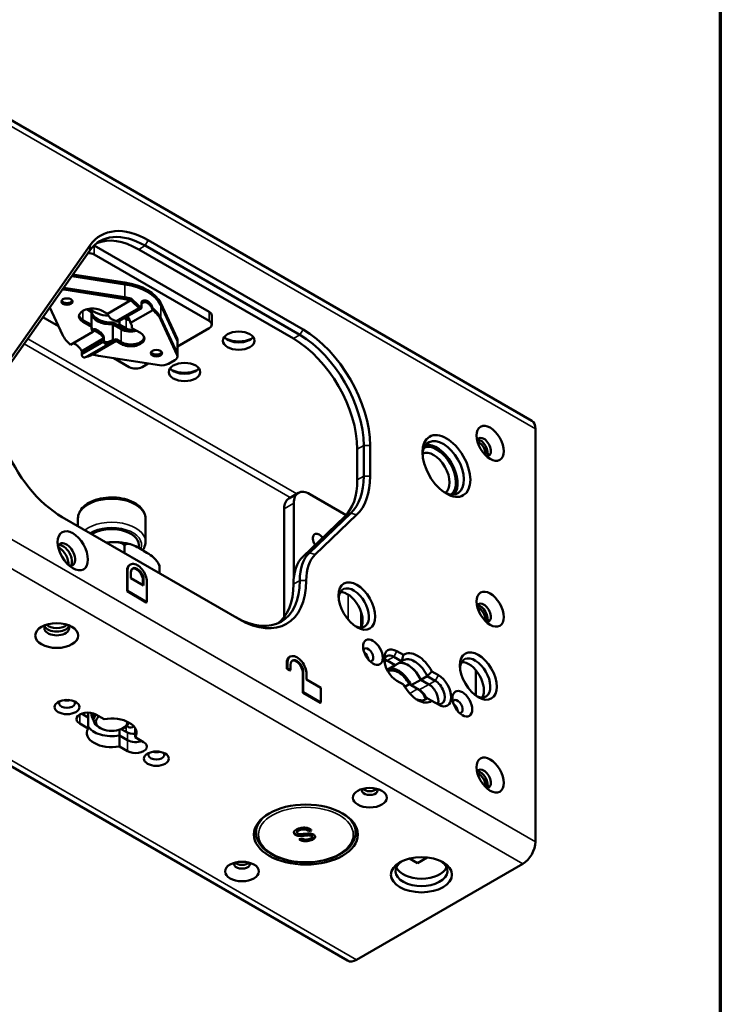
# Paper-space layout 'Sheet_1' of a CAD drawing. Header units: millimetres. Extents: x 0.8 to 58.3, y 0.8 to 58.3.
# Tile 40 of 42: x 52.2 to 58.3, y 38.9 to 47.5. Entities that reach past the tile are written whole.
import ezdxf

# ---------------------------------------------------------------- set-up
doc = ezdxf.new("R2010")
doc.units = ezdxf.units.MM
for name, color, linetype, lineweight in [('Border (ISO)', 7, 'Continuous', 70), ('Visible (ISO)', 7, 'Continuous', 50), ('Visible Narrow (ISO)', 7, 'Continuous', 35)]:
    doc.layers.add(name, color=color, linetype=linetype, lineweight=lineweight)

# ---------------------------------------------------------------- blocks, each defined once
blk = doc.blocks.new('Borders Chauvet')
at = {"layer": 'Border (ISO)'}
blk.add_line((58.2677, 58.2677), (58.2677, 0.7874), dxfattribs=at)

psp = doc.layouts.new('Sheet_1')

# ---------------------------------------------------------------- linework, layer by layer
at = {"layer": 'Visible (ISO)'}
for p, q in [((41.1053, 47.28863), (55.01915, 39.25547)), ((52.03557, 46.61359), (56.62425, 43.96431)), ((53.28138, 45.53897), (54.63026, 44.7602)), ((52.02233, 44.38208), (52.77136, 45.44769)), ((52.77509, 45.49375), (52.02606, 44.42814)), ((53.81174, 44.91445), (52.81017, 45.4927)), ((53.19787, 45.45861), (54.54674, 44.67984)), ((53.25355, 45.49075), (54.60242, 44.71198)), ((52.80954, 45.41271), (53.81174, 44.83409)), ((53.07716, 45.15344), (52.61475, 45.22489)), ((53.07716, 45.16951), (52.62494, 45.23939)), ((52.54471, 45.1232), (53.07716, 45.04093)), ((52.54471, 45.10713), (53.07716, 45.02485)), ((52.92477, 44.89614), (53.12996, 45.0146)), ((53.22389, 45.00041), (53.22389, 44.96929)), ((52.5348, 44.71172), (52.42322, 44.95241)), ((52.78576, 44.91211), (52.74472, 44.9358)), ((52.78576, 44.92818), (52.76505, 44.94014)), ((52.78576, 44.7996), (52.78576, 44.92818)), ((52.78576, 44.78352), (52.78576, 44.91211)), ((52.87914, 44.92249), (52.92477, 44.89614)), ((53.0242, 44.83127), (53.21915, 44.94383)), ((53.32032, 44.92866), (53.1265, 44.81675)), ((53.22389, 44.98433), (53.22389, 44.95322)), ((53.53301, 44.68119), (53.39051, 44.9886)), ((53.53301, 44.66511), (53.39051, 44.97253)), ((52.49937, 44.78814), (52.36307, 44.86684)), ((52.78576, 44.7996), (52.7121, 44.84212)), ((52.78576, 44.78352), (52.7121, 44.82605)), ((53.02944, 44.8343), (53.02944, 44.80356)), ((53.07242, 44.85911), (53.08793, 44.85016)), ((53.07242, 44.85911), (53.08793, 44.85016)), ((53.39051, 44.86002), (53.53301, 44.5526)), ((53.39051, 44.84394), (53.53301, 44.53653)), ((53.8348, 44.8823), (53.8348, 44.80194)), ((52.60498, 44.62701), (52.79881, 44.73892)), ((53.04617, 44.77783), (52.97251, 44.82036)), ((52.97251, 44.82036), (52.97251, 44.66591)), ((53.04617, 44.76176), (52.97251, 44.80429)), ((52.97251, 44.80429), (52.97251, 44.64984)), ((53.02944, 44.80356), (53.08793, 44.7698)), ((53.13954, 44.77214), (53.13954, 44.78352)), ((53.13954, 44.77214), (53.2132, 44.72961)), ((53.81174, 44.7698), (53.53569, 44.61042)), ((52.89525, 44.68324), (52.70142, 44.57133)), ((53.00053, 44.65953), (52.79535, 44.54106)), ((52.89525, 44.6682), (52.89525, 44.69931)), ((52.89525, 44.65213), (52.89525, 44.68324)), ((53.04617, 44.64925), (53.00053, 44.6756)), ((53.04617, 44.63318), (53.00053, 44.65953)), ((53.53569, 44.54085), (53.53569, 44.66943)), ((53.53569, 44.52478), (53.53569, 44.65336)), ((52.70142, 44.57133), (52.70142, 44.55629)), ((52.70142, 44.57133), (52.70142, 44.54022)), ((53.3806, 44.44853), (52.84814, 44.53081)), ((53.11577, 44.43227), (52.98051, 44.51036)), ((53.45663, 44.4603), (53.51263, 44.49263)), ((53.28175, 44.46381), (53.22712, 44.43227)), ((56.65687, 43.89222), (56.65687, 40.29192)), ((55.10352, 43.71547), (55.10352, 43.448)), ((55.1592, 43.74761), (55.1592, 43.48015)), ((55.21488, 43.74761), (55.21488, 43.48015)), ((54.50672, 43.28639), (54.59024, 43.3346)), ((55.00648, 43.14136), (54.68866, 43.32485)), ((54.46595, 43.19627), (54.46595, 42.25196)), ((54.54947, 43.24449), (54.54947, 42.59197)), ((54.07348, 42.23348), (52.53235, 43.12325)), ((52.66844, 43.04468), (52.66844, 43.11109)), ((53.25687, 42.90857), (53.25687, 43.11109)), ((54.99178, 43.12618), (54.63055, 42.77992)), ((55.04746, 43.15832), (54.68623, 42.81207)), ((54.73632, 42.79598), (55.09755, 43.14223)), ((53.07443, 42.86493), (53.07443, 42.81028)), ((53.19887, 42.88125), (53.19887, 42.85457)), ((53.12074, 42.70708), (53.12631, 42.71029)), ((53.37981, 42.68862), (53.37981, 42.63397)), ((53.09628, 42.47621), (53.09628, 42.65301)), ((53.10185, 42.47943), (53.10185, 42.65623)), ((53.12969, 42.64015), (53.12969, 42.59194)), ((53.12969, 42.59194), (53.24104, 42.52764)), ((53.23547, 42.53086), (53.23547, 42.57265)), ((53.24104, 42.52764), (53.24104, 42.57586)), ((53.26888, 42.55979), (53.26888, 42.38299)), ((53.10185, 42.47943), (53.09628, 42.47621)), ((53.26331, 42.37977), (53.09628, 42.47621)), ((53.26888, 42.38299), (53.10185, 42.47943)), ((53.26888, 42.38299), (53.26331, 42.37977)), ((54.51268, 41.90344), (54.51825, 41.90666)), ((55.49042, 41.86545), (55.42082, 41.90563)), ((55.50512, 41.92125), (55.44866, 41.95385)), ((54.48822, 41.80116), (54.48822, 41.84937)), ((54.49379, 41.80437), (54.49379, 41.85259)), ((54.52163, 41.83652), (54.52163, 41.7883)), ((55.36327, 41.79203), (55.43475, 41.8333)), ((55.36515, 41.87348), (55.43474, 41.8333)), ((55.36515, 41.87348), (55.43475, 41.8333)), ((55.43474, 41.8333), (55.49042, 41.86545)), ((54.49379, 41.80437), (54.48822, 41.80116)), ((54.51606, 41.78508), (54.48822, 41.80116)), ((54.52163, 41.7883), (54.49379, 41.80437)), ((54.52163, 41.7883), (54.51606, 41.78508)), ((54.62742, 41.59221), (54.62742, 41.76901)), ((54.63298, 41.59542), (54.63298, 41.77222)), ((54.66082, 41.75615), (54.66082, 41.70793)), ((55.71313, 41.73686), (55.65746, 41.70472)), ((55.78273, 41.69668), (55.71314, 41.73686)), ((55.81057, 41.7449), (55.75412, 41.77749)), ((56.13628, 41.78861), (56.13628, 41.56668)), ((54.66082, 41.70793), (54.7861, 41.63561)), ((55.44866, 41.69668), (55.50511, 41.66409)), ((55.55596, 41.66688), (55.51653, 41.64412)), ((55.62962, 41.62435), (55.55596, 41.66688)), ((55.65746, 41.70472), (55.57394, 41.6565)), ((55.57394, 41.6565), (55.64353, 41.61632)), ((55.65746, 41.70472), (55.72705, 41.66454)), ((55.65746, 41.70472), (55.72705, 41.66454)), ((54.63298, 41.59542), (54.62742, 41.59221)), ((54.78053, 41.50381), (54.62742, 41.59221)), ((54.7861, 41.50702), (54.63298, 41.59542)), ((54.7861, 41.63561), (54.7861, 41.50702)), ((54.7861, 41.50702), (54.78053, 41.50381)), ((55.68529, 41.52792), (55.71313, 41.54399)), ((55.75412, 41.52033), (55.81057, 41.48774)), ((52.69959, 41.40978), (52.75667, 41.37682)), ((52.75667, 41.37682), (52.69959, 41.40978)), ((52.75667, 41.37682), (52.75667, 41.41917)), ((52.80517, 41.41086), (52.80517, 41.35433)), ((52.89587, 41.36075), (52.82346, 41.40255)), ((52.68426, 41.32219), (52.75667, 41.28038)), ((52.75667, 41.28038), (52.75667, 41.37682)), ((52.86522, 41.282), (52.8513, 41.29004)), ((53.02944, 41.26867), (53.02944, 41.21934)), ((53.02944, 41.21934), (53.10185, 41.17753)), ((53.02944, 41.21934), (53.02944, 41.1229)), ((53.10185, 41.17753), (53.02944, 41.21934)), ((53.04517, 41.27455), (53.08793, 41.24986)), ((53.06009, 41.282), (53.07401, 41.29004)), ((53.08793, 41.282), (53.07401, 41.29004)), ((53.09112, 41.30175), (53.1098, 41.29096)), ((53.16863, 41.20326), (53.16863, 41.28038)), ((53.24104, 41.16146), (53.16863, 41.20326)), ((53.02944, 41.1229), (53.10185, 41.0811)), ((54.22218, 40.43085), (54.22218, 40.37068)), ((54.55626, 40.35945), (54.55626, 40.36588)), ((54.57873, 40.38149), (54.57873, 40.37506)), ((54.60853, 40.39683), (54.60853, 40.40326)), ((54.69989, 40.39643), (54.67911, 40.39085)), ((54.67911, 40.38442), (54.70497, 40.39136)), ((54.67911, 40.39085), (54.67911, 40.38442)), ((55.08833, 40.43085), (55.08833, 40.37068)), ((54.62384, 40.3217), (54.59798, 40.31476)), ((54.60869, 40.34239), (54.60869, 40.34882)), ((54.69224, 40.34755), (54.69224, 40.35398)), ((54.70635, 40.33996), (54.70635, 40.34639)), ((54.70874, 40.33952), (54.70874, 40.33309)), ((55.55991, 40.14563), (55.62815, 40.10624)), ((55.71254, 40.15496), (55.62815, 40.10624)), ((56.54551, 40.09905), (55.09789, 39.26327))]:
    psp.add_line(p, q, dxfattribs=at)
for centre, major_axis, start_param, end_param in [((53.25355, 44.84784), (-0.3937, 0.68191), 5.4977871, 6.5449847), ((53.28138, 44.86392), (-0.41339, 0.71601), 5.4977871, 6.5449847), ((53.19787, 44.8157), (-0.3937, 0.68191), 5.4977871, 6.2124156), ((52.75386, 45.38056), (0.07874, 0), 0.7853982, 1.5421172), ((52.96265, 44.92249), (0.44291, 0), 0.2615101, 1.3092863), ((52.52435, 45.06321), (0.07874, 0), 1.3092863, 1.4622705), ((52.52435, 45.07929), (0.07874, 0), 1.3092863, 1.326258), ((52.96265, 44.90641), (0.44291, 0), 0.2615101, 1.3092863), ((52.57291, 45.01892), (-0.04921, 0), 0.2867566, 2.8548361), ((52.96265, 44.7939), (0.44291, 0), 1.1834421, 1.3092863), ((52.96265, 44.77783), (0.44291, 0), 1.1834421, 1.3092863), ((52.79562, 44.87427), (-0.11811, 0), 3.9269908, 7.0685835), ((52.96265, 45.00285), (0.21654, 0), 3.6561466, 4.5889436), ((52.96265, 45.00285), (-0.21654, 0), 0.514554, 1.447351), ((52.96265, 44.92249), (-0.17717, 0), 0.0556705, 1.6264668), ((52.96265, 44.7939), (0.44291, 0), 0.2615101, 0.6308233), ((52.96265, 44.77783), (0.44291, 0), 0.2615101, 0.6308233), ((53.75606, 44.8823), (0.07874, 0), 0, 0.7853982), ((52.79562, 44.89034), (-0.11811, 0), 0.1181257, 0.7853982), ((52.96265, 44.90641), (-0.17717, 0), 0.0556705, 1.6264668), ((53.2132, 45.11307), (0.31102, -0.53871), 4.7826258, 4.8642096), ((53.15753, 44.89034), (-0.09843, 0), 0.7853982, 1.1879638), ((53.75606, 44.80194), (0.07874, 0), 5.4977871, 7.0685835), ((52.96265, 44.77783), (-0.17717, 0), 6.2275148, 6.6734838), ((52.96265, 44.7939), (-0.17717, 0), 0.0556705, 0.3902985), ((52.96265, 44.92249), (0.21654, 0), 4.9208558, 5.0259253), ((53.12969, 44.82605), (-0.11811, 0), 0.7853982, 1.8325957), ((53.12969, 44.80998), (-0.11811, 0), 0.7853982, 2.0163576), ((53.15753, 44.80998), (0.09843, 0), 3.9269908, 4.2845619), ((52.96265, 44.77783), (0.17717, 0), 6.2275148, 6.6734838), ((54.63026, 44.08514), (-0.41339, 0.71601), 3.9269908, 5.4977871), ((52.96265, 44.77783), (-0.44291, 0), 0.2615101, 0.6308233), ((52.7121, 45.22558), (0.31102, -0.53871), 6.1313647, 6.2129484), ((52.7121, 45.20951), (0.31102, -0.53871), 6.1313647, 6.2129484), ((53.12969, 44.6814), (0.11811, 0), 3.9269908, 7.0685835), ((53.12969, 44.69747), (0.11811, 0), 3.9269908, 6.1650597), ((53.45695, 44.66943), (0.07874, 0), 0, 0.2615101), ((53.45695, 44.65336), (0.07874, 0), 0, 0.2615101), ((54.07064, 44.7264), (-0.1378, 0), 0.4159521, 2.7256406), ((54.07064, 44.75854), (-0.17717, 0), 0.9037852, 2.2378075), ((54.54674, 44.03692), (0.3937, -0.68191), 0.7853982, 2.3561945), ((54.60242, 44.06907), (-0.3937, 0.68191), 3.9269908, 5.4977871), ((52.96265, 44.77783), (-0.44291, 0), 1.1834421, 1.3092863), ((53.3524, 44.56889), (-0.04921, 0), 0.2867566, 2.8548361), ((53.45695, 44.52478), (0.07874, 0), 5.4977871, 6.5446954), ((53.45695, 44.54085), (0.07874, 0), 0, 0.2615101), ((52.53235, 43.79831), (-0.41339, 0.71601), 0.2617994, 2.3561945), ((53.17144, 44.46441), (-0.07874, 0), 0.7853982, 2.3561945), ((53.40096, 44.49245), (-0.07874, 0), 1.3092863, 2.3561945), ((53.59738, 44.45316), (-0.1378, 0), 0.4159521, 2.7256406), ((53.59738, 44.48531), (-0.17717, 0), 0.9037852, 2.2378075), ((56.54551, 43.82793), (0.07874, 0.13638), 5.4977872, 6.2831853), ((55.85233, 43.55309), (0.12795, -0.22162), 5.5720241, 10.1359392), ((56.20588, 43.73471), (0.04429, -0.07671), 5.8794706, 9.8284926), ((56.17804, 43.71864), (-0.04429, 0.07671), 3.4612799, 5.963498), ((55.79665, 43.52094), (0.11811, -0.20457), 0.0515827, 3.0900099), ((55.79665, 43.52094), (-0.12795, 0.22162), 3.3609181, 6.0638598), ((56.16412, 43.7106), (-0.03937, 0.06819), 3.6968634, 5.7279146), ((55.76881, 43.50487), (0.09843, -0.17048), 0.0176786, 3.1239141), ((54.60242, 43.8016), (0.3937, -0.68191), 0.140741, 0.7853982), ((54.63026, 43.81768), (0.41339, -0.71601), 0.140741, 0.7853982), ((54.54674, 43.76946), (0.3937, -0.68191), 0.140741, 0.7853982), ((54.60515, 43.11591), (-0.09843, 0.17048), 0, 0.7853982), ((54.68866, 43.16413), (-0.09843, 0.17048), 5.4977871, 7.0685835), ((52.96265, 42.88125), (0.23622, 0), 0, 2.389534), ((54.77218, 42.90696), (-0.03937, 0.06819), 4.9346998, 7.9131528), ((52.56734, 42.79767), (0.05413, -0.09376), 5.8164457, 9.8915176), ((52.49774, 42.75748), (-0.06398, 0.11081), 3.9016677, 5.5231103), ((52.5395, 42.78159), (-0.05413, 0.09376), 3.4016436, 6.0231344), ((54.96433, 42.29746), (-0.29528, 0.51143), 0.140741, 0.7852147), ((55.02, 42.32961), (-0.29528, 0.51143), 0.1407409, 0.78514), ((55.04784, 42.34568), (-0.27559, 0.47734), 0.140741, 0.7851228), ((53.1798, 42.60479), (-0.05906, 0.10229), 0, 0.7853982), ((53.18536, 42.60801), (-0.05906, 0.10229), 3.9269908, 7.0685835), ((53.18536, 42.60801), (-0.03937, 0.06819), 3.9269908, 7.0685835), ((53.1798, 42.60479), (-0.03937, 0.06819), 3.9269908, 6.2124156), ((54.04564, 42.89246), (0.3937, -0.68191), 5.4977872, 7.0682825), ((54.07348, 42.90853), (0.41339, -0.71601), 5.4977876, 7.0683083), ((53.98997, 42.86032), (0.3937, -0.68191), 0.0707697, 0.785054), ((55.07284, 42.33156), (0.0935, -0.16195), 5.5981834, 10.1097799), ((55.01716, 42.29941), (-0.0935, 0.16195), 3.4439057, 5.9808722), ((56.20588, 42.28816), (0.04429, -0.07671), 5.8794706, 9.8284926), ((56.17804, 42.27209), (-0.04429, 0.07671), 3.4612799, 5.963498), ((56.16412, 42.26405), (-0.03937, 0.06819), 3.6968634, 5.7279146), ((52.48383, 42.15476), (-0.10827, 0), 5.8164457, 9.8915176), ((52.48383, 42.1869), (0.10827, 0), 3.4016436, 6.0231344), ((52.48383, 42.21101), (0.09843, 0), 3.6032999, 5.821478), ((54.57731, 41.80437), (-0.05906, 0.10229), 3.9269908, 7.0685835), ((55.19811, 41.9217), (0.0315, -0.05455), 5.8980868, 9.8098765), ((55.15635, 41.89759), (0.0315, -0.05455), 0.938282, 2.2033106), ((55.44866, 41.82526), (-0.07874, 0.13638), 5.4977881, 8.6393717), ((55.42082, 41.80919), (-0.05906, 0.10229), 5.4977871, 6.9133226), ((55.62962, 41.72079), (-0.11811, 0.20458), 4.6567125, 6.3388618), ((56.13071, 41.72079), (0.0935, -0.16195), 5.5981834, 10.1097799), ((54.57174, 41.80116), (-0.05906, 0.10229), 0, 0.7853982), ((54.57731, 41.80437), (-0.03937, 0.06819), 3.9269908, 7.0685835), ((54.57174, 41.80116), (-0.03937, 0.06819), 3.9269908, 6.2124156), ((55.36515, 41.77705), (0.05906, -0.10229), 2.3561945, 2.65071), ((55.36515, 41.77705), (-0.05906, 0.10229), 5.4977871, 5.7923026), ((55.5461, 41.67257), (-0.09843, 0.17048), 0.1417555, 0.141897), ((55.5461, 41.67257), (-0.09843, 0.17048), 4.570492, 6.1414298), ((55.5461, 41.67257), (-0.09843, 0.17048), 4.570484, 6.1412803), ((56.07504, 41.68865), (-0.0935, 0.16195), 3.4439057, 5.9808722), ((55.46258, 41.62435), (-0.08858, 0.15343), 4.6567185, 6.3075707), ((55.46258, 41.62435), (-0.09843, 0.17048), 4.570492, 6.1412884), ((55.81057, 41.61632), (0.07874, -0.13638), 5.4977881, 8.6393717), ((55.62961, 41.72079), (0.11811, -0.20458), 4.6567125, 6.3388618), ((55.72705, 41.5681), (0.05906, -0.10229), 0.4908827, 2.3561949), ((55.72705, 41.5681), (-0.05906, 0.10229), 3.6324753, 5.4977871), ((55.78273, 41.60025), (0.05906, -0.10229), 5.4977871, 8.6393806), ((55.62962, 41.52792), (-0.05906, 0.10229), 4.4744318, 5.4977871), ((55.64353, 41.51988), (0.05906, -0.10229), 1.452655, 2.3561945), ((52.57291, 41.49899), (-0.0689, 0), 5.753715, 9.9542483), ((52.57291, 41.56328), (-0.0689, 0), 1.141208, 2.0003846), ((52.57291, 41.56328), (0.06299, 0), 4.419301, 5.005477), ((55.9776, 41.47166), (0.0315, -0.05455), 5.8980868, 9.8098765), ((55.93584, 41.44755), (0.0315, -0.05455), 0.938282, 2.2033106), ((52.75386, 41.36237), (-0.09843, 0), 3.9269908, 7.0685835), ((52.96265, 41.40255), (-0.17717, 0), 6.1525259, 6.7590676), ((52.96265, 41.35433), (-0.15748, 0), 5.7504674, 7.0685835), ((52.96265, 41.33826), (0.1378, 0), 2.4995421, 6.2831853), ((52.96265, 41.24182), (0.21654, 0), 5.969649, 8.167518), ((52.96265, 41.35433), (0.15748, 0), 5.4977871, 6.0213522), ((52.96265, 41.24182), (-0.21654, 0), 5.969649, 8.167518), ((52.96265, 41.33826), (-0.21654, 0), 0.3135363, 1.8843327), ((52.96265, 41.33826), (-0.21654, 0), 0.3135363, 1.8843327), ((53.15753, 41.29004), (0.09843, 0), 3.9269908, 4.8254783), ((53.14917, 41.35915), (-0.03937, -0.06819), 0, 0.8967771), ((53.17144, 41.21771), (-0.09843, 0), 0.7853982, 2.1548366), ((53.17144, 41.21771), (0.09843, 0), 3.9269908, 5.2964292), ((53.17144, 41.12128), (0.09843, 0), 3.9269908, 7.0685835), ((53.3524, 41.04895), (-0.0689, 0), 5.753715, 9.9542483), ((53.3524, 41.11324), (-0.0689, 0), 1.141208, 2.0003846), ((53.3524, 41.11324), (0.06299, 0), 4.419301, 5.005477), ((56.20588, 40.84161), (0.04429, -0.07671), 5.8794706, 9.8284926), ((56.17804, 40.82554), (-0.04429, 0.07671), 3.4612799, 5.963498), ((56.16412, 40.8175), (-0.03937, 0.06819), 3.6968634, 5.7279146), ((55.21203, 40.74035), (-0.0689, 0), 5.9752982, 9.7326651), ((55.21203, 40.7725), (-0.0689, 0), 0.4908827, 2.65071), ((55.21203, 40.7725), (0.0689, 0), 3.6324753, 5.7923026), ((54.65526, 40.45104), (-0.45276, 0), 0.1855251, 0.2959629), ((54.65526, 40.45104), (-0.45276, 0), 0.1855251, 0.2959629), ((54.65526, 40.45104), (0.45276, 0), 5.9872224, 6.0976602), ((54.65526, 40.45104), (0.45276, 0), 5.9872224, 6.0976602), ((56.54551, 40.22763), (0.07874, 0.13638), 3.9269908, 5.4977871), ((54.09848, 40.09744), (-0.0689, 0), 5.9752982, 9.7326651), ((54.09848, 40.12959), (-0.0689, 0), 0.4908827, 2.65071), ((54.09848, 40.12959), (0.0689, 0), 3.6324753, 5.7923026), ((55.66302, 40.03637), (-0.22638, 0), 5.5813514, 10.1266118), ((55.66302, 40.10066), (0.22638, 0), 3.3900925, 6.0346854), ((55.09789, 39.39185), (-0.07874, -0.13638), 0, 0.7853982)]:
    psp.add_ellipse(centre, major_axis=major_axis, ratio=0.5773503, start_param=start_param, end_param=end_param, dxfattribs=at)
for centre, major_axis in [((52.57291, 45.00285), (-0.04921, 0)), ((54.07064, 44.66211), (-0.1378, 0)), ((53.3524, 44.55281), (-0.04921, 0)), ((53.59738, 44.38887), (-0.1378, 0)), ((56.26156, 43.76685), (-0.08366, 0.14491)), ((55.88016, 43.56916), (-0.14764, 0.25572)), ((52.62302, 42.82981), (0.0935, -0.16195)), ((55.10068, 42.34763), (-0.11319, 0.19605)), ((56.26156, 42.32031), (-0.08366, 0.14491)), ((52.48383, 42.09047), (0.18701, 0)), ((55.23987, 41.94581), (-0.06102, 0.1057)), ((56.15855, 41.73686), (-0.11319, 0.19605)), ((56.01936, 41.49577), (-0.06102, 0.1057)), ((52.57291, 41.46684), (-0.10827, 0)), ((53.3524, 41.0168), (-0.10827, 0)), ((56.26156, 40.87376), (-0.08366, 0.14491)), ((55.21203, 40.67606), (-0.14764, 0)), ((54.65526, 40.35461), (-0.45276, 0)), ((54.09848, 40.03315), (-0.14764, 0)), ((55.66302, 40.00422), (0.26575, 0))]:
    psp.add_ellipse(centre, major_axis=major_axis, ratio=0.5773503, dxfattribs=at)
for points, knots in [([(53.19838, 44.96574), (53.17863, 44.98476), (53.15888, 45.00342), (53.1367, 45.02433), (53.13333, 45.0275), (53.12996, 45.03068)], [-1.96721381, -1.96721381, -1.96721381, -1.96721381, -1.7693265, -1.7693265, -1.73389729, -1.73389729, -1.73389729, -1.73389729]), ([(53.19838, 44.94966), (53.19097, 44.9568), (53.18361, 44.96383), (53.16091, 44.98544), (53.14539, 45.00006), (53.12996, 45.0146)], [2.83948761, 2.83948761, 2.83948761, 2.83948761, 2.91574586, 2.91574586, 3.07831203, 3.07831203, 3.07831203, 3.07831203]), ([(53.22389, 45.00041), (53.22678, 45.00414), (53.23024, 45.00717), (53.23955, 45.01254), (53.24646, 45.01426), (53.26111, 45.01345), (53.26883, 45.01091), (53.28285, 45.00282), (53.29005, 44.99674), (53.30283, 44.98172), (53.30842, 44.97278), (53.31563, 44.95788), (53.31821, 44.95135), (53.32032, 44.94473)], [-0.50388416, -0.50388416, -0.50388416, -0.50388416, -0.45305814, -0.45305814, -0.37754932, -0.37754932, -0.30204051, -0.30204051, -0.22653169, -0.22653169, -0.15102287, -0.15102287, -0.10019686, -0.10019686, -0.10019686, -0.10019686]), ([(53.22389, 44.98433), (53.22678, 44.98807), (53.23024, 44.9911), (53.23955, 44.99647), (53.24646, 44.99819), (53.26111, 44.99738), (53.26883, 44.99484), (53.28285, 44.98675), (53.29005, 44.98067), (53.30283, 44.96565), (53.30842, 44.95671), (53.31563, 44.9418), (53.31821, 44.93528), (53.32032, 44.92866)], [0.10019686, 0.10019686, 0.10019686, 0.10019686, 0.15102287, 0.15102287, 0.22653169, 0.22653169, 0.30204051, 0.30204051, 0.37754932, 0.37754932, 0.45305814, 0.45305814, 0.50388416, 0.50388416, 0.50388416, 0.50388416]), ([(53.19838, 44.96574), (53.19921, 44.96494), (53.20008, 44.96418), (53.2031, 44.96189), (53.20536, 44.96063), (53.20957, 44.95902), (53.2118, 44.95855), (53.21588, 44.95858), (53.21773, 44.95907), (53.22061, 44.96075), (53.22185, 44.96204), (53.22349, 44.9653), (53.22389, 44.96728), (53.22389, 44.96929)], [0.04860697, 0.04860697, 0.04860697, 0.04860697, 0.05695927, 0.05695927, 0.07626834, 0.07626834, 0.09543983, 0.09543983, 0.11461131, 0.11461131, 0.13342196, 0.13342196, 0.15223262, 0.15223262, 0.15223262, 0.15223262]), ([(53.19838, 44.94966), (53.19921, 44.94887), (53.20008, 44.94811), (53.2031, 44.94581), (53.20536, 44.94456), (53.20957, 44.94294), (53.2118, 44.94248), (53.21588, 44.9425), (53.21773, 44.943), (53.22061, 44.94468), (53.22185, 44.94597), (53.22349, 44.94923), (53.22389, 44.95121), (53.22389, 44.95322)], [-0.25585827, -0.25585827, -0.25585827, -0.25585827, -0.24750597, -0.24750597, -0.22819689, -0.22819689, -0.20902541, -0.20902541, -0.18985392, -0.18985392, -0.17104327, -0.17104327, -0.15223262, -0.15223262, -0.15223262, -0.15223262]), ([(52.9528, 44.85409), (52.95771, 44.85228), (52.96264, 44.8503), (52.96758, 44.84816), (52.97251, 44.84602), (52.97745, 44.84372), (52.98239, 44.84128), (52.98732, 44.83883), (52.99226, 44.83623), (52.99717, 44.8335)], [0, 0, 0, 0, 0.3333333, 0.3333333, 0.3333333, 0.6666667, 0.6666667, 0.6666667, 1, 1, 1, 1]), ([(53.0242, 44.83127), (53.02234, 44.83021), (53.02004, 44.82946), (53.01487, 44.82879), (53.01199, 44.8289), (53.00644, 44.82978), (53.00335, 44.83065), (52.99932, 44.83238), (52.99822, 44.83292), (52.99717, 44.8335)], [0.201188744, 0.201188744, 0.201188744, 0.201188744, 0.221392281, 0.221392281, 0.242687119, 0.242687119, 0.26526004, 0.26526004, 0.274006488, 0.274006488, 0.274006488, 0.274006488]), ([(53.1265, 44.81675), (53.12503, 44.82376), (53.12317, 44.8307), (53.11768, 44.84647), (53.11318, 44.85596), (53.10479, 44.86773), (53.10178, 44.8712), (53.09861, 44.87422)], [-0.51088167, -0.51088167, -0.51088167, -0.51088167, -0.45898073, -0.45898073, -0.38252492, -0.38252492, -0.34561458, -0.34561458, -0.34561458, -0.34561458]), ([(52.79881, 44.75499), (52.80028, 44.75791), (52.80214, 44.76001), (52.80762, 44.76317), (52.81213, 44.76355), (52.82344, 44.76087), (52.83028, 44.75782), (52.84447, 44.74963), (52.85264, 44.74402), (52.86871, 44.73089), (52.87659, 44.72335), (52.88751, 44.71072), (52.8917, 44.70512), (52.89525, 44.69931)], [-0.51088167, -0.51088167, -0.51088167, -0.51088167, -0.45898073, -0.45898073, -0.38252492, -0.38252492, -0.3060691, -0.3060691, -0.22961329, -0.22961329, -0.15315747, -0.15315747, -0.10125653, -0.10125653, -0.10125653, -0.10125653]), ([(52.79881, 44.73892), (52.80028, 44.74184), (52.80214, 44.74393), (52.80762, 44.7471), (52.81213, 44.74748), (52.82344, 44.7448), (52.83028, 44.74175), (52.84447, 44.73355), (52.85264, 44.72794), (52.86871, 44.71481), (52.87659, 44.70728), (52.88751, 44.69464), (52.8917, 44.68905), (52.89525, 44.68324)], [0.10125653, 0.10125653, 0.10125653, 0.10125653, 0.15315747, 0.15315747, 0.22961329, 0.22961329, 0.3060691, 0.3060691, 0.38252492, 0.38252492, 0.45898073, 0.45898073, 0.51088167, 0.51088167, 0.51088167, 0.51088167]), ([(52.89525, 44.6682), (52.89525, 44.6662), (52.89573, 44.66396), (52.89768, 44.65963), (52.89915, 44.65755), (52.90272, 44.65384), (52.90513, 44.65204), (52.91044, 44.64935), (52.91332, 44.64847), (52.91887, 44.64759), (52.92196, 44.64759), (52.92599, 44.6483), (52.92708, 44.64858), (52.92814, 44.64892)], [0.16276447, 0.16276447, 0.16276447, 0.16276447, 0.18143096, 0.18143096, 0.20009744, 0.20009744, 0.22139228, 0.22139228, 0.24268712, 0.24268712, 0.26526004, 0.26526004, 0.27400649, 0.27400649, 0.27400649, 0.27400649]), ([(52.97251, 44.66591), (52.9676, 44.66378), (52.96267, 44.66172), (52.95773, 44.65974), (52.9528, 44.65776), (52.94785, 44.65586), (52.94292, 44.65405), (52.93798, 44.65224), (52.93305, 44.65053), (52.92814, 44.64892)], [0, 0, 0, 0, 0.3333333, 0.3333333, 0.3333333, 0.6666667, 0.6666667, 0.6666667, 1, 1, 1, 1]), ([(52.70142, 44.57133), (52.69853, 44.57751), (52.69506, 44.58352), (52.68576, 44.59722), (52.67885, 44.60539), (52.6642, 44.61933), (52.65647, 44.62511), (52.64246, 44.6332), (52.63525, 44.63604), (52.62678, 44.6373), (52.62477, 44.6374), (52.62287, 44.63732)], [-0.50388416, -0.50388416, -0.50388416, -0.50388416, -0.45305814, -0.45305814, -0.37754932, -0.37754932, -0.30204051, -0.30204051, -0.22653169, -0.22653169, -0.20184745, -0.20184745, -0.20184745, -0.20184745]), ([(52.89525, 44.65213), (52.89525, 44.65013), (52.89573, 44.64789), (52.89768, 44.64356), (52.89915, 44.64148), (52.90272, 44.63776), (52.90513, 44.63596), (52.91044, 44.63328), (52.91332, 44.63239), (52.91887, 44.63152), (52.92196, 44.63151), (52.92599, 44.63223), (52.92708, 44.6325), (52.92814, 44.63285)], [0.16276447, 0.16276447, 0.16276447, 0.16276447, 0.18143096, 0.18143096, 0.20009744, 0.20009744, 0.22139228, 0.22139228, 0.24268712, 0.24268712, 0.26526004, 0.26526004, 0.27400649, 0.27400649, 0.27400649, 0.27400649]), ([(52.97251, 44.64984), (52.9676, 44.64771), (52.96267, 44.64565), (52.95773, 44.64367), (52.9528, 44.64169), (52.94785, 44.63979), (52.94292, 44.63798), (52.93798, 44.63617), (52.93305, 44.63445), (52.92814, 44.63285)], [0, 0, 0, 0, 0.3333333, 0.3333333, 0.3333333, 0.6666667, 0.6666667, 0.6666667, 1, 1, 1, 1]), ([(52.72693, 44.51668), (52.7261, 44.51649), (52.72522, 44.51637), (52.72221, 44.51629), (52.71994, 44.51674), (52.71573, 44.51835), (52.71351, 44.51962), (52.70943, 44.52289), (52.70758, 44.52489), (52.70469, 44.52894), (52.70346, 44.53125), (52.70182, 44.53588), (52.70142, 44.5382), (52.70142, 44.54022)], [0.04860697, 0.04860697, 0.04860697, 0.04860697, 0.05695927, 0.05695927, 0.07626834, 0.07626834, 0.09543983, 0.09543983, 0.11461131, 0.11461131, 0.13342196, 0.13342196, 0.15223262, 0.15223262, 0.15223262, 0.15223262]), ([(52.72693, 44.51668), (52.74667, 44.52146), (52.76643, 44.52824), (52.78861, 44.53795), (52.79198, 44.53948), (52.79535, 44.54106)], [-1.96721381, -1.96721381, -1.96721381, -1.96721381, -1.7693265, -1.7693265, -1.73389729, -1.73389729, -1.73389729, -1.73389729]), ([(52.66844, 43.11109), (52.66844, 43.12944), (52.67274, 43.14771), (52.68925, 43.18296), (52.70201, 43.1997), (52.7357, 43.23128), (52.75754, 43.2456), (52.80758, 43.26948), (52.836, 43.27883), (52.89584, 43.29149), (52.92721, 43.29482), (52.98995, 43.29534), (53.02131, 43.29255), (53.08127, 43.28104), (53.10987, 43.2723), (53.16167, 43.2492), (53.18486, 43.23481), (53.2225, 43.20118), (53.23724, 43.18199), (53.25321, 43.14494), (53.25687, 43.12804), (53.25687, 43.11109)], [3.9269908, 3.9269908, 3.9269908, 3.9269908, 4.1910379, 4.1910379, 4.4791453, 4.4791453, 4.8071147, 4.8071147, 5.1466351, 5.1466351, 5.4835308, 5.4835308, 5.8187653, 5.8187653, 6.1554022, 6.1554022, 6.4948675, 6.4948675, 6.8246774, 6.8246774, 7.0685835, 7.0685835, 7.0685835, 7.0685835]), ([(53.07443, 42.86493), (53.07443, 42.86978), (53.07277, 42.87517), (53.06701, 42.88436), (53.0612, 42.88928), (53.04629, 42.89783), (53.03332, 42.9015), (52.99865, 42.9072), (52.97204, 42.90662), (52.93549, 42.90366), (52.92586, 42.90269), (52.91632, 42.90159)], [1.77961652, 1.77961652, 1.77961652, 1.77961652, 1.82488137, 1.82488137, 1.8841011, 1.8841011, 1.9801263, 1.9801263, 2.17647417, 2.17647417, 2.24616443, 2.24616443, 2.24616443, 2.24616443]), ([(53.12433, 42.887), (53.11631, 42.88903), (53.10821, 42.89092), (53.09187, 42.89436), (53.08363, 42.89593), (53.06702, 42.89874), (53.05865, 42.89999), (53.04183, 42.90218), (53.03337, 42.90311), (53.01639, 42.90466), (53.00787, 42.90527), (52.99932, 42.90573)], [0.37072174, 0.37072174, 0.37072174, 0.37072174, 0.43523698, 0.43523698, 0.49975221, 0.49975221, 0.56426745, 0.56426745, 0.62878268, 0.62878268, 0.69329792, 0.69329792, 0.69329792, 0.69329792]), ([(53.37981, 42.68862), (53.37981, 42.69347), (53.3786, 42.69982), (53.37438, 42.71233), (53.37013, 42.72061), (53.35921, 42.73776), (53.34972, 42.74892), (53.32434, 42.77464), (53.30486, 42.78942), (53.26536, 42.81621), (53.24534, 42.82824), (53.22712, 42.83876), (53.2089, 42.84928), (53.18889, 42.86036), (53.14939, 42.87918), (53.12991, 42.88689), (53.10453, 42.89048), (53.09503, 42.89029), (53.08411, 42.88574), (53.07986, 42.88238), (53.07565, 42.87473), (53.07443, 42.86978), (53.07443, 42.86493)], [1.7796165, 1.7796165, 1.7796165, 1.7796165, 1.8248814, 1.8248814, 1.8841011, 1.8841011, 1.9801263, 1.9801263, 2.1764742, 2.1764742, 2.372822, 2.372822, 2.372822, 2.5691699, 2.5691699, 2.7655178, 2.7655178, 2.861543, 2.861543, 2.9207627, 2.9207627, 2.9660275, 2.9660275, 2.9660275, 2.9660275]), ([(53.25687, 42.90857), (53.25687, 42.89022), (53.25257, 42.87194), (53.24145, 42.84821), (53.23765, 42.84156), (53.23333, 42.83516)], [0.78539816, 0.78539816, 0.78539816, 0.78539816, 1.04944523, 1.04944523, 1.1571456, 1.1571456, 1.1571456, 1.1571456]), ([(53.37759, 42.70463), (53.37722, 42.70546), (53.37686, 42.7063), (53.37611, 42.70796), (53.37574, 42.70879), (53.37497, 42.71045), (53.37458, 42.71127), (53.3738, 42.71292), (53.3734, 42.71374), (53.3726, 42.71537), (53.37219, 42.71619), (53.37178, 42.717)], [5.742148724, 5.742148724, 5.742148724, 5.742148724, 5.750253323, 5.750253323, 5.758357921, 5.758357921, 5.76646252, 5.76646252, 5.774567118, 5.774567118, 5.782671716, 5.782671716, 5.782671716, 5.782671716]), ([(53.37757, 42.70457), (53.37801, 42.70358), (53.3784, 42.70241), (53.37937, 42.69816), (53.37981, 42.69347), (53.37981, 42.68862)], [2.9001948, 2.9001948, 2.9001948, 2.9001948, 2.920762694, 2.920762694, 2.96602754, 2.96602754, 2.96602754, 2.96602754]), ([(55.71313, 41.73686), (55.70909, 41.74536), (55.70476, 41.75365), (55.68784, 41.78295), (55.67219, 41.80435), (55.6379, 41.84056), (55.61926, 41.85536), (55.5843, 41.87554), (55.56566, 41.88227), (55.53136, 41.88567), (55.51571, 41.88233), (55.49879, 41.87257), (55.49446, 41.86929), (55.49042, 41.86545)], [0.30722441, 0.30722441, 0.30722441, 0.30722441, 0.37668672, 0.37668672, 0.56503248, 0.56503248, 0.75337824, 0.75337824, 0.94172615, 0.94172615, 1.13007406, 1.13007406, 1.19954557, 1.19954557, 1.19954557, 1.19954557]), ([(55.61506, 41.53708), (55.62848, 41.53085), (55.64218, 41.52674), (55.67219, 41.52377), (55.68784, 41.5271), (55.70476, 41.53687), (55.7091, 41.54015), (55.71313, 41.54399)], [2.30721518, 2.30721518, 2.30721518, 2.30721518, 2.44848047, 2.44848047, 2.63682838, 2.63682838, 2.70629989, 2.70629989, 2.70629989, 2.70629989]), ([(55.08833, 40.37068), (55.08833, 40.34395), (55.08141, 40.31731), (55.05459, 40.26616), (55.03412, 40.24181), (54.9811, 40.19739), (54.94795, 40.17758), (54.87286, 40.14518), (54.83088, 40.13265), (54.74258, 40.11608), (54.6963, 40.11202), (54.60398, 40.11267), (54.55795, 40.11736), (54.47055, 40.13509), (54.4292, 40.14814), (54.35522, 40.18159), (54.32261, 40.20201), (54.26994, 40.24854), (54.24975, 40.27467), (54.22733, 40.32457), (54.22218, 40.3476), (54.22218, 40.37068)], [0.7853982, 0.7853982, 0.7853982, 0.7853982, 1.0793369, 1.0793369, 1.3887821, 1.3887821, 1.7143991, 1.7143991, 2.0420014, 2.0420014, 2.3683285, 2.3683285, 2.6941144, 2.6941144, 3.0205229, 3.0205229, 3.3481856, 3.3481856, 3.6731903, 3.6731903, 3.9269908, 3.9269908, 3.9269908, 3.9269908]), ([(54.59755, 40.40874), (54.58884, 40.40634), (54.58052, 40.40334), (54.57332, 40.39959), (54.56686, 40.39622), (54.5613, 40.39225), (54.55739, 40.38776), (54.55366, 40.38347), (54.55143, 40.3787), (54.55124, 40.3739), (54.55104, 40.36896), (54.553, 40.36399), (54.55626, 40.35945)], [0, 0, 0, 0, 0.2751862, 0.2751862, 0.2751862, 0.5218727, 0.5218727, 0.5218727, 0.7573385, 0.7573385, 0.7573385, 1, 1, 1, 1]), ([(54.60869, 40.34882), (54.60318, 40.3487), (54.59764, 40.34896), (54.59222, 40.34961), (54.5869, 40.35025), (54.5817, 40.35125), (54.57696, 40.35276), (54.57235, 40.35423), (54.56816, 40.35617), (54.56462, 40.35844), (54.56117, 40.36065), (54.55833, 40.36318), (54.55626, 40.36588)], [0, 0, 0, 0, 0.2588218, 0.2588218, 0.2588218, 0.5123948, 0.5123948, 0.5123948, 0.7596092, 0.7596092, 0.7596092, 1, 1, 1, 1]), ([(54.55626, 40.35945), (54.55833, 40.35675), (54.56117, 40.35422), (54.56462, 40.35201), (54.56816, 40.34974), (54.57235, 40.3478), (54.57696, 40.34633), (54.5817, 40.34482), (54.5869, 40.34382), (54.59222, 40.34318), (54.59764, 40.34253), (54.60318, 40.34227), (54.60869, 40.34239)], [0, 0, 0, 0, 0.2403908, 0.2403908, 0.2403908, 0.4876052, 0.4876052, 0.4876052, 0.7411782, 0.7411782, 0.7411782, 1, 1, 1, 1]), ([(54.58154, 40.36711), (54.57961, 40.36991), (54.57849, 40.37299), (54.57877, 40.37601), (54.57905, 40.37894), (54.58065, 40.38182), (54.58314, 40.38438), (54.58575, 40.38706), (54.58936, 40.38938), (54.59342, 40.39136), (54.59799, 40.39359), (54.60314, 40.39538), (54.60853, 40.39683)], [0, 0, 0, 0, 0.2428129, 0.2428129, 0.2428129, 0.4773142, 0.4773142, 0.4773142, 0.7235568, 0.7235568, 0.7235568, 1, 1, 1, 1]), ([(54.60853, 40.40326), (54.60314, 40.40181), (54.59799, 40.40002), (54.59342, 40.39779), (54.58936, 40.39581), (54.58575, 40.39349), (54.58314, 40.3908), (54.58065, 40.38825), (54.57905, 40.38537), (54.57877, 40.38244), (54.57874, 40.38213), (54.57873, 40.38181), (54.57873, 40.38149)], [0, 0, 0, 0, 0.27644323, 0.27644323, 0.27644323, 0.52268578, 0.52268578, 0.52268578, 0.75718712, 0.75718712, 0.75718712, 0.78265966, 0.78265966, 0.78265966, 0.78265966]), ([(54.61259, 40.35807), (54.6084, 40.35781), (54.60411, 40.35796), (54.59997, 40.35854), (54.59592, 40.35911), (54.59201, 40.36009), (54.58879, 40.36159), (54.58566, 40.36305), (54.58319, 40.36501), (54.58154, 40.36711)], [0, 0, 0, 0, 0.3417378, 0.3417378, 0.3417378, 0.6756818, 0.6756818, 0.6756818, 1, 1, 1, 1]), ([(54.70497, 40.39136), (54.70016, 40.3968), (54.69377, 40.40187), (54.6857, 40.4059), (54.67809, 40.4097), (54.669, 40.41257), (54.65932, 40.41403), (54.6495, 40.41551), (54.63908, 40.41555), (54.629, 40.41464), (54.61801, 40.41366), (54.60742, 40.41157), (54.59755, 40.40874)], [0, 0, 0, 0, 0.2536457, 0.2536457, 0.2536457, 0.4928021, 0.4928021, 0.4928021, 0.7355173, 0.7355173, 0.7355173, 1, 1, 1, 1]), ([(54.67911, 40.39085), (54.67605, 40.39416), (54.67204, 40.39721), (54.66723, 40.39979), (54.66252, 40.40231), (54.65704, 40.40439), (54.65103, 40.4056), (54.64461, 40.40688), (54.63759, 40.40718), (54.63077, 40.40679), (54.62305, 40.40635), (54.61557, 40.40505), (54.60853, 40.40326)], [0, 0, 0, 0, 0.2380591, 0.2380591, 0.2380591, 0.4705359, 0.4705359, 0.4705359, 0.7187491, 0.7187491, 0.7187491, 1, 1, 1, 1]), ([(54.60853, 40.39683), (54.61557, 40.39862), (54.62305, 40.39993), (54.63077, 40.40036), (54.63759, 40.40075), (54.64461, 40.40045), (54.65103, 40.39917), (54.65704, 40.39796), (54.66252, 40.39588), (54.66723, 40.39336), (54.67204, 40.39078), (54.67605, 40.38773), (54.67911, 40.38442)], [0, 0, 0, 0, 0.2812509, 0.2812509, 0.2812509, 0.5294641, 0.5294641, 0.5294641, 0.7619409, 0.7619409, 0.7619409, 1, 1, 1, 1]), ([(54.68592, 40.36349), (54.67691, 40.36326), (54.66789, 40.36293), (54.65897, 40.3622), (54.65083, 40.36154), (54.64277, 40.36055), (54.63466, 40.35977), (54.62734, 40.35907), (54.61997, 40.35854), (54.61259, 40.35807)], [0, 0, 0, 0, 0.3655463, 0.3655463, 0.3655463, 0.6990477, 0.6990477, 0.6990477, 1, 1, 1, 1]), ([(54.73142, 40.34788), (54.72894, 40.35104), (54.72532, 40.35396), (54.72084, 40.35631), (54.71621, 40.35873), (54.71065, 40.36053), (54.70474, 40.36172), (54.69869, 40.36293), (54.69228, 40.36351), (54.68592, 40.36349)], [0, 0, 0, 0, 0.3234855, 0.3234855, 0.3234855, 0.6577678, 0.6577678, 0.6577678, 1, 1, 1, 1]), ([(54.59798, 40.31476), (54.60117, 40.31123), (54.60524, 40.30792), (54.61021, 40.30513), (54.61497, 40.30245), (54.62055, 40.30024), (54.62663, 40.29871), (54.63283, 40.29715), (54.63956, 40.2963), (54.64631, 40.29606), (54.65359, 40.2958), (54.66089, 40.29626), (54.66799, 40.29717), (54.67598, 40.2982), (54.68372, 40.29982), (54.69112, 40.3018)], [0, 0, 0, 0, 0.1932893, 0.1932893, 0.1932893, 0.3786701, 0.3786701, 0.3786701, 0.5676773, 0.5676773, 0.5676773, 0.771164, 0.771164, 0.771164, 1, 1, 1, 1]), ([(54.69112, 40.30823), (54.68372, 40.30625), (54.67598, 40.30463), (54.66799, 40.3036), (54.66089, 40.30269), (54.65359, 40.30223), (54.64631, 40.30249), (54.63956, 40.30273), (54.63283, 40.30358), (54.62663, 40.30514), (54.62055, 40.30667), (54.61497, 40.30888), (54.61021, 40.31156), (54.60768, 40.31298), (54.60538, 40.31454), (54.60331, 40.31619)], [0, 0, 0, 0, 0.228836, 0.228836, 0.228836, 0.43232265, 0.43232265, 0.43232265, 0.62132989, 0.62132989, 0.62132989, 0.80671071, 0.80671071, 0.80671071, 0.90517051, 0.90517051, 0.90517051, 0.90517051]), ([(54.69224, 40.35398), (54.68765, 40.35448), (54.68294, 40.35468), (54.67826, 40.35459), (54.67308, 40.35449), (54.66795, 40.35404), (54.66285, 40.35353), (54.65729, 40.35298), (54.65176, 40.35236), (54.64622, 40.35175), (54.64025, 40.35109), (54.63427, 40.35044), (54.62824, 40.34995), (54.62176, 40.34942), (54.61523, 40.34907), (54.60869, 40.34882)], [0, 0, 0, 0, 0.1662482, 0.1662482, 0.1662482, 0.350203, 0.350203, 0.350203, 0.5507429, 0.5507429, 0.5507429, 0.7670456, 0.7670456, 0.7670456, 1, 1, 1, 1]), ([(54.60869, 40.34239), (54.61523, 40.34265), (54.62176, 40.34299), (54.62824, 40.34352), (54.63427, 40.34401), (54.64025, 40.34466), (54.64622, 40.34532), (54.65176, 40.34593), (54.65729, 40.34655), (54.66285, 40.3471), (54.66795, 40.34761), (54.67308, 40.34806), (54.67826, 40.34816), (54.68294, 40.34825), (54.68765, 40.34805), (54.69224, 40.34755)], [0, 0, 0, 0, 0.2329544, 0.2329544, 0.2329544, 0.4492571, 0.4492571, 0.4492571, 0.649797, 0.649797, 0.649797, 0.8337518, 0.8337518, 0.8337518, 1, 1, 1, 1]), ([(54.68025, 40.31374), (54.67493, 40.31221), (54.66926, 40.31106), (54.66333, 40.31047), (54.65799, 40.30993), (54.65244, 40.30984), (54.64724, 40.31061), (54.6423, 40.31133), (54.63767, 40.31282), (54.63372, 40.31474), (54.62969, 40.31669), (54.62637, 40.31908), (54.62384, 40.3217)], [0, 0, 0, 0, 0.2752605, 0.2752605, 0.2752605, 0.5234993, 0.5234993, 0.5234993, 0.7595064, 0.7595064, 0.7595064, 1, 1, 1, 1]), ([(54.70635, 40.33996), (54.7086, 40.33679), (54.70942, 40.33309), (54.70811, 40.32973), (54.70671, 40.32614), (54.70289, 40.32293), (54.69826, 40.32034), (54.69306, 40.31743), (54.68684, 40.31529), (54.68025, 40.31374)], [0, 0, 0, 0, 0.3062216, 0.3062216, 0.3062216, 0.6332388, 0.6332388, 0.6332388, 1, 1, 1, 1]), ([(54.69112, 40.3018), (54.69894, 40.30387), (54.70633, 40.3065), (54.71301, 40.30967), (54.71927, 40.31265), (54.72491, 40.3161), (54.72902, 40.32014), (54.7331, 40.32415), (54.73568, 40.32874), (54.73611, 40.33339), (54.73657, 40.33833), (54.73461, 40.34332), (54.73142, 40.34788)], [0, 0, 0, 0, 0.2591246, 0.2591246, 0.2591246, 0.5020587, 0.5020587, 0.5020587, 0.7434359, 0.7434359, 0.7434359, 1, 1, 1, 1]), ([(54.73585, 40.3381), (54.73502, 40.33405), (54.7326, 40.33008), (54.72902, 40.32656), (54.72491, 40.32253), (54.71927, 40.31908), (54.71301, 40.3161), (54.70633, 40.31293), (54.69894, 40.3103), (54.69112, 40.30823)], [0.2862864, 0.2862864, 0.2862864, 0.2862864, 0.49794131, 0.49794131, 0.49794131, 0.74087541, 0.74087541, 0.74087541, 1, 1, 1, 1]), ([(54.70635, 40.34639), (54.70533, 40.34768), (54.70358, 40.34948), (54.69934, 40.35176), (54.69805, 40.35232), (54.69526, 40.35328), (54.69378, 40.35368), (54.69224, 40.35398)], [-0.056665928, -0.056665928, -0.056665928, -0.056665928, -0.024764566, -0.024764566, -0.012340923, -0.012340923, -0.000001, -0.000001, -0.000001, -0.000001]), ([(54.69224, 40.34755), (54.69378, 40.34725), (54.69526, 40.34686), (54.69805, 40.34589), (54.69934, 40.34533), (54.70358, 40.34305), (54.70533, 40.34125), (54.70635, 40.33996)], [0.000001, 0.000001, 0.000001, 0.000001, 0.012340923, 0.012340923, 0.024764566, 0.024764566, 0.056665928, 0.056665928, 0.056665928, 0.056665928])]:
    psp.add_open_spline(points, degree=3, knots=knots, dxfattribs=at)
for points, weights in [([(55.50512, 41.92125), (55.49699, 41.89201), (55.49042, 41.86545)], [0.999999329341, 0.999999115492, 0.999999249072]), ([(55.75412, 41.77749), (55.73285, 41.75583), (55.71313, 41.73686)], [0.999999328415, 0.999999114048, 0.99999924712]), ([(55.75412, 41.52033), (55.73285, 41.53261), (55.71313, 41.54399)], [0.999999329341, 0.999999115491, 0.999999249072])]:
    psp.add_rational_spline(points, weights, degree=2, dxfattribs=at)
for points in [[(54.55626, 40.36588), (54.55386, 40.36921), (54.55217, 40.37278), (54.55152, 40.37639)], [(54.70874, 40.33952), (54.70874, 40.34187), (54.70787, 40.34425), (54.70635, 40.34639)]]:
    psp.add_open_spline(points, degree=3, dxfattribs=at)
at = {"layer": 'Visible Narrow (ISO)'}
for p, q in [((42.74301, 48.32509), (56.65687, 40.29192)), ((56.54551, 40.09905), (42.63166, 48.13222)), ((41.18404, 47.29643), (55.09789, 39.26327)), ((56.65687, 43.89222), (52.0341, 46.56118)), ((53.28138, 45.53897), (53.25355, 45.49075)), ((52.77136, 45.44769), (52.77509, 45.49375)), ((52.80954, 45.49211), (52.80954, 45.41271)), ((53.25355, 45.49075), (53.19787, 45.45861)), ((53.07716, 45.04093), (53.07716, 45.16951)), ((52.54471, 45.12524), (52.54471, 45.1232)), ((52.54471, 45.12524), (52.54471, 45.10713)), ((53.07716, 45.02485), (53.07716, 45.15344)), ((52.7121, 44.92249), (52.7121, 44.84212)), ((52.7121, 44.92249), (52.7121, 44.82605)), ((52.99717, 44.8335), (53.19838, 44.94966)), ((53.39051, 44.9886), (53.39051, 44.86002)), ((53.39051, 44.97253), (53.39051, 44.84394)), ((53.81174, 44.83409), (53.81174, 44.91445)), ((53.08793, 44.7698), (53.08793, 44.85016)), ((53.10185, 44.84348), (53.10185, 44.87094)), ((53.04617, 44.64925), (53.04617, 44.77783)), ((53.04617, 44.63318), (53.04617, 44.76176)), ((54.60242, 44.71198), (54.63026, 44.7602)), ((52.23128, 44.67933), (54.57533, 43.326)), ((52.70142, 44.55629), (52.89525, 44.6682)), ((53.53301, 44.5526), (53.53301, 44.68119)), ((53.53301, 44.53653), (53.53301, 44.66511)), ((54.54674, 44.67984), (54.60242, 44.71198)), ((54.51965, 43.29385), (52.19913, 44.6336)), ((52.70142, 44.54022), (52.89525, 44.65213)), ((52.92814, 44.63285), (52.72693, 44.51668)), ((55.1592, 43.74761), (55.10352, 43.71547)), ((55.21488, 43.74761), (55.1592, 43.74761)), ((55.10352, 43.448), (55.1592, 43.48015)), ((55.1592, 43.48015), (55.21488, 43.48015)), ((54.54947, 43.24449), (54.46595, 43.19627)), ((55.04746, 43.15832), (54.99178, 43.12618)), ((55.09755, 43.14223), (55.04746, 43.15832)), ((54.63055, 42.77992), (54.68623, 42.81207)), ((54.68623, 42.81207), (54.73632, 42.79598)), ((53.10185, 42.65623), (53.09628, 42.65301)), ((53.24104, 42.57586), (53.23547, 42.57265)), ((54.60242, 42.57082), (54.54674, 42.53864)), ((54.6581, 42.57082), (54.60242, 42.57082)), ((55.02273, 42.23119), (55.02273, 42.44875)), ((55.13408, 42.30323), (55.13408, 42.16087)), ((55.42082, 41.90563), (55.36515, 41.87348)), ((55.44866, 41.95385), (55.42082, 41.90563)), ((54.49379, 41.85259), (54.48822, 41.84937)), ((55.36515, 41.87348), (55.34015, 41.85905)), ((54.63298, 41.77222), (54.62742, 41.76901)), ((55.78273, 41.69668), (55.81057, 41.7449)), ((55.64353, 41.61632), (55.72705, 41.66454)), ((55.72705, 41.66454), (55.78273, 41.69668)), ((55.56089, 41.58468), (55.62962, 41.62435)), ((52.68426, 41.40255), (52.68426, 41.32219)), ((53.08793, 41.24986), (53.08793, 41.29924)), ((53.10185, 41.17753), (53.10185, 41.24182)), ((53.10185, 41.0811), (53.10185, 41.17753)), ((54.69112, 40.3018), (54.69112, 40.30823))]:
    psp.add_line(p, q, dxfattribs=at)
for centre, major_axis, start_param, end_param in [((52.96265, 43.11109), (0.29422, 0), 0, 3.1415927), ((52.96265, 42.90857), (0.29422, 0), 0, 2.4971656), ((52.96265, 42.88125), (0.26075, 0), 6.0414601, 8.6695819), ((54.65526, 40.37068), (-0.43307, 0), 5.5202637, 6.2831853), ((54.65526, 40.37068), (0.43307, 0), 0, 0.7629216)]:
    psp.add_ellipse(centre, major_axis=major_axis, ratio=0.5773503, start_param=start_param, end_param=end_param, dxfattribs=at)
psp.add_ellipse((54.65526, 40.35461), major_axis=(-0.41339, 0), ratio=0.5773503, dxfattribs=at)

# ---------------------------------------------------------------- block references
psp.add_blockref('Borders Chauvet', (0, 0))

doc.saveas('drawing.dxf')
